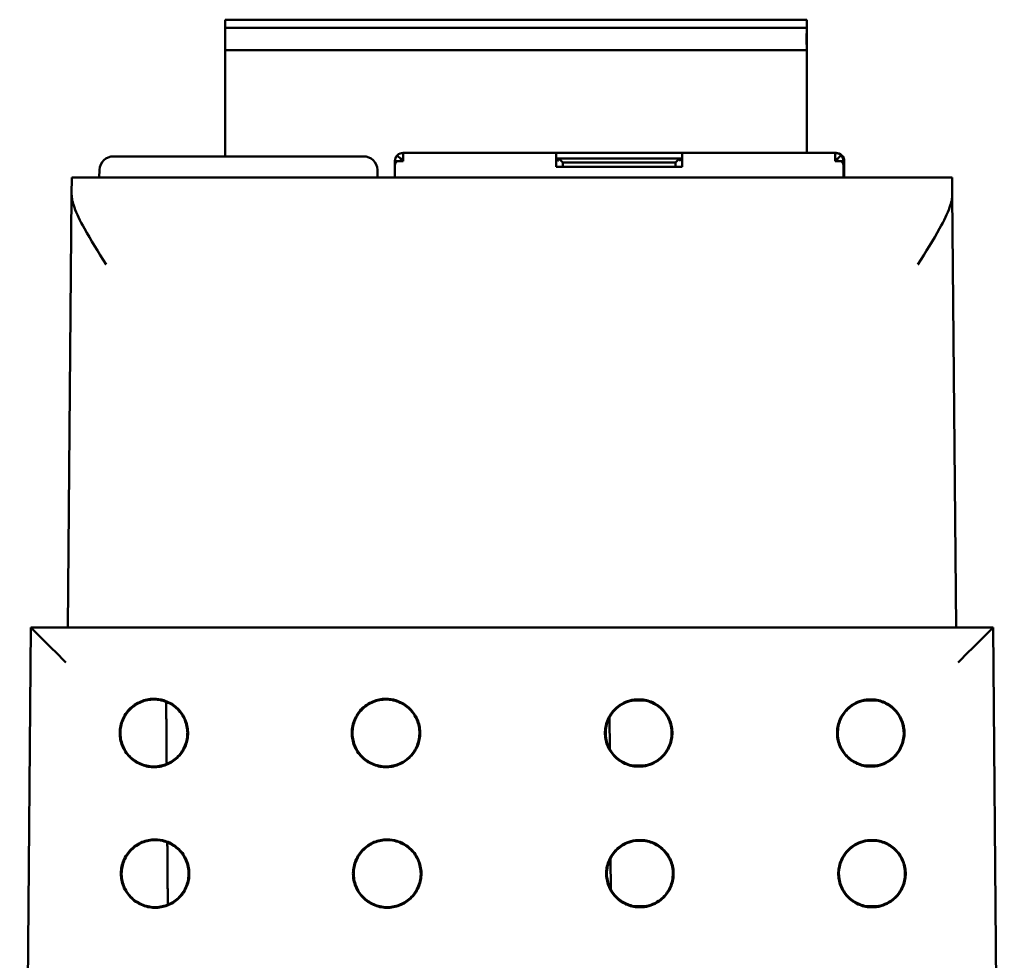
# Model space of a CAD drawing. Header units: inches. Extents: x 1.3 to 23.8, y 0.4 to 18.6.
# Tile 3 of 13: x 9.9 to 11.3, y 5 to 6.4. Entities that reach past the tile are written whole.
import ezdxf

# ---------------------------------------------------------------- set-up
doc = ezdxf.new("R2010")
doc.units = ezdxf.units.IN
doc.header["$LTSCALE"] = 0.8
doc.header["$MEASUREMENT"] = 0
doc.layers.add('Visible (ANSI)', color=7, linetype='Continuous', lineweight=50)

msp = doc.modelspace()

# ---------------------------------------------------------------- linework, layer by layer
at = {"layer": 'Visible (ANSI)'}
for p, q in [((10.1497, 6.3791), (10.9765, 6.3791)), ((10.1497, 6.3673), (10.1497, 6.3712)), ((10.9766, 6.3791), (10.9765, 6.3791)), ((10.9765, 6.3712), (10.9765, 6.3673)), ((10.9767, 6.3555), (10.9767, 6.3712)), ((10.1496, 6.3673), (10.9764, 6.3673)), ((10.1496, 6.3436), (10.1496, 6.3594)), ((10.9763, 6.3594), (10.9763, 6.3436)), ((10.9765, 6.3673), (10.9764, 6.3673)), ((10.9766, 6.3121), (10.9766, 6.3555)), ((10.9766, 6.3555), (10.9767, 6.3555)), ((10.1496, 6.1847), (10.1496, 6.3358)), ((10.1496, 6.3358), (10.9764, 6.3358)), ((10.9764, 6.3358), (10.9764, 6.3358)), ((10.9764, 6.3358), (10.9764, 6.1896)), ((10.9766, 6.3121), (10.9767, 6.1896)), ((10.9766, 6.3121), (10.9766, 6.3121)), ((10.4027, 6.1896), (10.4509, 6.1896)), ((10.4509, 6.1896), (10.62, 6.1896)), ((10.62, 6.1817), (10.62, 6.1896)), ((10.7995, 6.1896), (10.62, 6.1896)), ((10.7995, 6.1896), (10.9686, 6.1896)), ((10.9686, 6.1896), (11.0168, 6.1896)), ((11.0168, 6.1896), (11.0175, 6.1896)), ((11.0168, 6.1896), (11.0168, 6.1817)), ((11.0175, 6.1896), (11.0175, 6.1896)), ((11.0181, 6.1896), (11.0175, 6.1896)), ((11.0175, 6.1896), (11.0175, 6.1896)), ((11.0175, 6.1896), (11.0175, 6.1896)), ((9.9908, 6.1847), (10.346, 6.1847)), ((10.3943, 6.1778), (10.3909, 6.1778)), ((10.3909, 6.1729), (10.3909, 6.1778)), ((10.3943, 6.1861), (10.3999, 6.1806)), ((10.4027, 6.1778), (10.3943, 6.1778)), ((10.6239, 6.1817), (10.62, 6.1817)), ((10.62, 6.1699), (10.62, 6.1778)), ((10.62, 6.1699), (10.62, 6.1778)), ((10.6239, 6.1817), (10.624, 6.1817)), ((10.624, 6.1817), (10.7956, 6.1817)), ((10.624, 6.1817), (10.6299, 6.1758)), ((10.6299, 6.1758), (10.6298, 6.1758)), ((10.6299, 6.1758), (10.6299, 6.1699)), ((10.7897, 6.1758), (10.6299, 6.1758)), ((10.7897, 6.1758), (10.7956, 6.1817)), ((10.7995, 6.1817), (10.7956, 6.1817)), ((10.7995, 6.1699), (10.7995, 6.1778)), ((11.0252, 6.1778), (11.0168, 6.1778)), ((11.0196, 6.1806), (11.0252, 6.1861)), ((11.0252, 6.1778), (11.0287, 6.1778)), ((11.0287, 6.1778), (11.0287, 6.1547)), ((11.0292, 6.1547), (11.0293, 6.1778)), ((11.0293, 6.1778), (11.0293, 6.1547)), ((11.0293, 6.1778), (11.0293, 6.1778)), ((11.0299, 6.1547), (11.0299, 6.1778)), ((9.9708, 6.1654), (9.9705, 6.1547)), ((10.366, 6.1654), (10.3663, 6.1547)), ((10.3909, 6.1727), (10.3909, 6.1547)), ((10.62, 6.1699), (10.7995, 6.1699)), ((10.6298, 6.1703), (10.6298, 6.1699)), ((10.7897, 6.1703), (10.7897, 6.1699)), ((11.0287, 6.1547), (11.0287, 6.1727)), ((11.0293, 6.1547), (11.0293, 6.1727)), ((11.0293, 6.1727), (11.0293, 6.1727)), ((11.0293, 6.1727), (11.0293, 6.1727)), ((11.0293, 6.1727), (11.0293, 6.1547)), ((11.0293, 6.1547), (11.0293, 6.1727)), ((11.0299, 6.1727), (11.0299, 6.1547)), ((11.0299, 6.1727), (11.0299, 6.1727)), ((11.0299, 6.1727), (11.0299, 6.1547)), ((9.9313, 6.1303), (9.9315, 6.1547)), ((11.1833, 6.1547), (9.9315, 6.1547)), ((11.1833, 6.1547), (11.1835, 6.1303)), ((9.9313, 6.1303), (9.9259, 5.5147)), ((11.1889, 5.5147), (11.1835, 6.1303)), ((9.8732, 5.5147), (9.8574, 3.7037)), ((11.2416, 5.5147), (9.8732, 5.5147)), ((9.8732, 5.5147), (9.8732, 5.5147)), ((11.2416, 5.5147), (11.2416, 5.5147)), ((11.2574, 3.7037), (11.2416, 5.5147)), ((10.7311, 5.4121), (10.7439, 5.4121)), ((10.7439, 5.4111), (10.7312, 5.4111)), ((11.0611, 5.4121), (11.0739, 5.4121)), ((11.0739, 5.4111), (11.0612, 5.4111)), ((10.6959, 5.3863), (10.6963, 5.3423)), ((10.7439, 5.3172), (10.7311, 5.3172)), ((10.7312, 5.3182), (10.7439, 5.3182)), ((11.0739, 5.3172), (11.0611, 5.3172)), ((11.0612, 5.3182), (11.0739, 5.3182)), ((10.7328, 5.2122), (10.7457, 5.2122)), ((10.7456, 5.2112), (10.7329, 5.2112)), ((11.0628, 5.2122), (11.0757, 5.2122)), ((11.0756, 5.2112), (11.0629, 5.2112)), ((10.6976, 5.1863), (10.698, 5.1423)), ((10.7457, 5.1171), (10.7328, 5.1171)), ((10.7329, 5.1182), (10.7456, 5.1182)), ((11.0757, 5.1171), (11.0628, 5.1171)), ((11.0629, 5.1182), (11.0756, 5.1182))]:
    msp.add_line(p, q, dxfattribs=at)
for centre, radius, start, end in [((11.0168, 6.1778), 0.0118, 45, 90), ((9.9908, 6.1647), 0.02, 90, 178), ((10.346, 6.1647), 0.02, 2, 90), ((10.4033, 6.1778), 0.00394, 99.0489, 180), ((10.4033, 6.1778), 0.00394, 99.9076, 180), ((10.4027, 6.1778), 0.00394, 90.1549, 135), ((10.4039, 6.1778), 0.00394, 109.0647, 135), ((11.0168, 6.1778), 0.00394, 45, 90)]:
    msp.add_arc(centre, radius, start, end, dxfattribs=at)
for centre, major_axis, ratio, start_param, end_param in [((10.1497, 6.3712), (0, 0.00787), 0.000956, 0, 1.570796), ((10.9765, 6.3712), (0, 0.00787), 0.000956, 0, 1.570796), ((10.9766, 6.3712), (0, 0.00787), 0.000956, 4.712389, 6.283185), ((10.1496, 6.3594), (0, 0.00787), 0.000956, 0, 1.570796), ((10.9764, 6.3594), (0, 0.00787), 0.000956, 0, 1.570796), ((10.1496, 6.3436), (0, -0.00787), 0.000956, 4.712389, 6.283185), ((10.9764, 6.3436), (0, -0.00787), 0.000956, 4.712389, 6.283185), ((10.4027, 6.1778), (0, 0.0118), 1, 0, 0.785398), ((10.4027, 6.1778), (0, 0.0118), 0.000956, 0, 1.570796), ((10.62, 6.1778), (0, 0.0118), 0.000956, 0, 1.570796), ((10.7995, 6.1778), (0, 0.0118), 0.000956, 0, 1.570796), ((11.0168, 6.1778), (0, 0.0118), 0.000956, 0, 1.570796), ((11.0175, 6.1778), (0, 0.0118), 1, 4.712389, 6.283185), ((11.0175, 6.1778), (0, 0.0118), 1, 4.712389, 6.283185), ((11.0181, 6.1778), (0, 0.0118), 1, 5.497787, 6.283185), ((10.62, 6.1778), (0, 0.00394), 0.000956, 0, 1.570796), ((10.6223, 6.1778), (-0.00163, -0.00394), 0.000816, 3.141931, 4.712727), ((10.6298, 6.1703), (0, 0.00557), 0.000676, 0, 1.570796), ((10.7897, 6.1703), (0, -0.00557), 0.000676, 3.142269, 4.712389), ((10.7972, 6.1778), (0.00163, -0.00394), 0.000816, 3.141255, 4.712051), ((11.0168, 6.1778), (0, 0.00394), 0.000956, 0, 1.570796), ((11.0175, 6.1778), (0, 0.0118), 0.000956, 1.235825, 1.570796), ((11.0175, 6.1778), (0, 0.00394), 0.000956, 0.168743, 1.570796), ((11.0175, 6.1778), (0, -0.0118), 0.000956, 1.570796, 1.906166), ((11.0175, 6.1778), (0, 0.00394), 0.000956, 4.712389, 6.126581), ((11.0181, 6.1778), (0, 0.00394), 0.000956, 4.712389, 5.952993), ((11.0181, 6.1778), (0, -0.0118), 0.000956, 1.570796, 1.891306), ((9.9228, 5.4647), (0.0496, -0.05), 0.004363, 1.575198, 3.137267), ((11.192, 5.4647), (-0.0496, -0.05), 0.004363, 3.145918, 4.707988)]:
    msp.add_ellipse(centre, major_axis=major_axis, ratio=ratio, start_param=start_param, end_param=end_param, dxfattribs=at)
for points, degree in [([(10.4547, 6.1896), (10.4543, 6.1896), (10.454, 6.1896), (10.454, 6.1896)], 3), ([(10.4544, 6.1896), (10.4545, 6.1896), (10.4546, 6.1896), (10.4548, 6.1896)], 3), ([(10.4555, 6.1896), (10.4551, 6.1896), (10.4548, 6.1896), (10.4548, 6.1896)], 3), ([(10.4552, 6.1896), (10.4553, 6.1896), (10.4554, 6.1896), (10.4556, 6.1896)], 3), ([(10.9659, 6.1896), (10.9659, 6.1896), (10.9656, 6.1896), (10.9652, 6.1896)], 3), ([(10.9666, 6.1896), (10.9666, 6.1896), (10.9664, 6.1896), (10.966, 6.1896)], 3), ([(10.3943, 6.1861), (10.3921, 6.1839), (10.3909, 6.1809), (10.3909, 6.1778)], 3), ([(10.3909, 6.1727), (10.3909, 6.1744), (10.3921, 6.1761), (10.3943, 6.1778)], 3), ([(11.0287, 6.1778), (11.0287, 6.1809), (11.0274, 6.1839), (11.0252, 6.1861)], 3), ([(11.0252, 6.1778), (11.0274, 6.1761), (11.0287, 6.1744), (11.0287, 6.1727)], 3), ([(11.0265, 6.1861), (11.0287, 6.1839), (11.0299, 6.1809), (11.0299, 6.1778)], 3), ([(11.0299, 6.1727), (11.0299, 6.1727), (11.0299, 6.1728), (11.0299, 6.1729)], 3), ([(10.0657, 5.4089), (10.0661, 5.3647), (10.0664, 5.3207)], 2), ([(10.0673, 5.209), (10.0676, 5.1647), (10.068, 5.1206)], 2)]:
    msp.add_open_spline(points, degree=degree, dxfattribs=at)
for points, knots in [([(10.3999, 6.1806), (10.3995, 6.1802), (10.3992, 6.1798), (10.3988, 6.1788), (10.3987, 6.1783), (10.3987, 6.1778)], [-0.01526468, -0.01526468, -0.01526468, -0.01526468, -0.00763234, -0.00763234, 0, 0, 0, 0]), ([(10.4, 6.1778), (10.4, 6.1783), (10.4001, 6.1788), (10.4005, 6.1798), (10.4008, 6.1802), (10.4012, 6.1806)], [-0.01526468, -0.01526468, -0.01526468, -0.01526468, -0.00763234, -0.00763234, 0, 0, 0, 0]), ([(11.0208, 6.1778), (11.0208, 6.1783), (11.0207, 6.1788), (11.0203, 6.1798), (11.02, 6.1802), (11.0196, 6.1806)], [-0.01526468, -0.01526468, -0.01526468, -0.01526468, -0.00763234, -0.00763234, 0, 0, 0, 0]), ([(9.9804, 6.0308), (9.9804, 6.0308), (9.9803, 6.0309), (9.9691, 6.0489), (9.9583, 6.0662), (9.9432, 6.0933), (9.9383, 6.1034), (9.9326, 6.1193), (9.9312, 6.1253), (9.9313, 6.1303)], [-0.0007569, -0.0007569, -0.0007569, -0.0007569, 0, 0, 0.1605033, 0.1605033, 0.2756155, 0.2756155, 0.369841, 0.369841, 0.369841, 0.369841]), ([(11.1835, 6.1303), (11.1836, 6.1253), (11.1823, 6.1193), (11.1765, 6.1034), (11.1716, 6.0933), (11.1566, 6.0662), (11.1457, 6.0489), (11.1345, 6.0309), (11.1345, 6.0308), (11.1344, 6.0308)], [0, 0, 0, 0, 0.0646422, 0.0646422, 0.1436135, 0.1436135, 0.2537248, 0.2537248, 0.254244, 0.254244, 0.254244, 0.254244]), ([(10.0482, 5.4133), (10.0529, 5.4133), (10.0576, 5.4126), (10.0682, 5.4094), (10.0738, 5.4065), (10.0837, 5.3985), (10.0878, 5.3936), (10.0939, 5.3825), (10.0958, 5.3764), (10.0972, 5.3638), (10.0967, 5.3575), (10.0933, 5.3453), (10.0903, 5.3396), (10.0825, 5.3296), (10.0777, 5.3255), (10.0667, 5.3192), (10.0606, 5.3172), (10.048, 5.3156), (10.0416, 5.3161), (10.0294, 5.3194), (10.0237, 5.3222), (10.0136, 5.3299), (10.0094, 5.3347), (10.003, 5.3456), (10.0009, 5.3517), (9.9992, 5.3642), (9.9995, 5.3706), (10.0027, 5.3828), (10.0054, 5.3886), (10.0113, 5.3966), (10.0138, 5.3992), (10.0192, 5.4039), (10.0222, 5.4059), (10.0254, 5.4076), (10.031, 5.4106), (10.0371, 5.4124), (10.045, 5.4132), (10.0466, 5.4133), (10.0482, 5.4133)], [0.060561, 0.060561, 0.060561, 0.060561, 0.0964888, 0.0964888, 0.144728, 0.144728, 0.1929677, 0.1929677, 0.2412113, 0.2412113, 0.2894602, 0.2894602, 0.3377125, 0.3377125, 0.3859646, 0.3859646, 0.4342127, 0.4342127, 0.4824551, 0.4824551, 0.5306933, 0.5306933, 0.5789308, 0.5789308, 0.6271715, 0.6271715, 0.6754172, 0.6754172, 0.7236667, 0.7236667, 0.7509825, 0.7509825, 0.7783016, 0.7783016, 0.7783016, 0.8265483, 0.8265483, 0.8388626, 0.8388626, 0.8388626, 0.8388626]), ([(10.0482, 5.4122), (10.042, 5.4122), (10.0359, 5.411), (10.0244, 5.4063), (10.0192, 5.4029), (10.0104, 5.3942), (10.0069, 5.389), (10.002, 5.3776), (10.0007, 5.3715), (10.0005, 5.3591), (10.0017, 5.3529), (10.0062, 5.3414), (10.0096, 5.3361), (10.0182, 5.3272), (10.0233, 5.3236), (10.0347, 5.3186), (10.0408, 5.3172), (10.0532, 5.3169), (10.0593, 5.318), (10.0709, 5.3224), (10.0762, 5.3257), (10.0853, 5.3342), (10.0889, 5.3392), (10.0941, 5.3505), (10.0955, 5.3566), (10.096, 5.369), (10.095, 5.3752), (10.0908, 5.3868), (10.0875, 5.3921), (10.0792, 5.4013), (10.0742, 5.405), (10.0654, 5.4092), (10.0621, 5.4103), (10.0552, 5.4119), (10.0517, 5.4122), (10.0482, 5.4122)], [0, 0, 0, 0, 0.0472184, 0.0472184, 0.0944347, 0.0944347, 0.1416526, 0.1416526, 0.1888748, 0.1888748, 0.2361018, 0.2361018, 0.2833312, 0.2833312, 0.3305593, 0.3305593, 0.3777828, 0.3777828, 0.4250011, 0.4250011, 0.4722162, 0.4722162, 0.5194317, 0.5194317, 0.566651, 0.566651, 0.6138749, 0.6138749, 0.6611017, 0.6611017, 0.7083282, 0.7083282, 0.7350632, 0.7350632, 0.7618, 0.7618, 0.7618, 0.7618]), ([(10.3782, 5.4133), (10.3829, 5.4133), (10.3876, 5.4126), (10.3982, 5.4094), (10.4038, 5.4065), (10.4137, 5.3985), (10.4178, 5.3936), (10.4239, 5.3825), (10.4258, 5.3764), (10.4272, 5.3638), (10.4267, 5.3575), (10.4233, 5.3453), (10.4203, 5.3396), (10.4125, 5.3296), (10.4077, 5.3255), (10.3967, 5.3192), (10.3906, 5.3172), (10.378, 5.3156), (10.3716, 5.3161), (10.3594, 5.3194), (10.3537, 5.3222), (10.3436, 5.3299), (10.3394, 5.3347), (10.333, 5.3456), (10.3309, 5.3517), (10.3292, 5.3642), (10.3295, 5.3706), (10.3327, 5.3828), (10.3354, 5.3886), (10.3413, 5.3966), (10.3438, 5.3992), (10.3492, 5.4039), (10.3522, 5.4059), (10.3554, 5.4076), (10.361, 5.4106), (10.3671, 5.4124), (10.375, 5.4132), (10.3766, 5.4133), (10.3782, 5.4133)], [0.060561, 0.060561, 0.060561, 0.060561, 0.0964888, 0.0964888, 0.144728, 0.144728, 0.1929677, 0.1929677, 0.2412113, 0.2412113, 0.2894602, 0.2894602, 0.3377125, 0.3377125, 0.3859646, 0.3859646, 0.4342127, 0.4342127, 0.4824551, 0.4824551, 0.5306933, 0.5306933, 0.5789308, 0.5789308, 0.6271715, 0.6271715, 0.6754172, 0.6754172, 0.7236667, 0.7236667, 0.7509825, 0.7509825, 0.7783016, 0.7783016, 0.7783016, 0.8265483, 0.8265483, 0.8388626, 0.8388626, 0.8388626, 0.8388626]), ([(10.3782, 5.4122), (10.372, 5.4122), (10.3659, 5.411), (10.3544, 5.4063), (10.3492, 5.4029), (10.3404, 5.3942), (10.3369, 5.389), (10.332, 5.3776), (10.3307, 5.3715), (10.3305, 5.3591), (10.3317, 5.3529), (10.3362, 5.3414), (10.3396, 5.3361), (10.3482, 5.3272), (10.3533, 5.3236), (10.3647, 5.3186), (10.3708, 5.3172), (10.3832, 5.3169), (10.3893, 5.318), (10.4009, 5.3224), (10.4062, 5.3257), (10.4153, 5.3342), (10.4189, 5.3392), (10.4241, 5.3505), (10.4255, 5.3566), (10.426, 5.369), (10.425, 5.3752), (10.4208, 5.3868), (10.4175, 5.3921), (10.4092, 5.4013), (10.4042, 5.405), (10.3954, 5.4092), (10.3921, 5.4103), (10.3852, 5.4119), (10.3817, 5.4122), (10.3782, 5.4122)], [0, 0, 0, 0, 0.0472184, 0.0472184, 0.0944347, 0.0944347, 0.1416526, 0.1416526, 0.1888748, 0.1888748, 0.2361018, 0.2361018, 0.2833312, 0.2833312, 0.3305593, 0.3305593, 0.3777828, 0.3777828, 0.4250011, 0.4250011, 0.4722162, 0.4722162, 0.5194317, 0.5194317, 0.566651, 0.566651, 0.6138749, 0.6138749, 0.6611017, 0.6611017, 0.7083282, 0.7083282, 0.7350632, 0.7350632, 0.7618, 0.7618, 0.7618, 0.7618]), ([(10.7311, 5.3172), (10.7249, 5.318), (10.719, 5.32), (10.7081, 5.3263), (10.7034, 5.3304), (10.6958, 5.3403), (10.693, 5.3459), (10.6896, 5.3579), (10.6892, 5.3642), (10.6907, 5.3766), (10.6926, 5.3826), (10.6987, 5.3935), (10.7028, 5.3983), (10.7111, 5.4049), (10.7148, 5.4071), (10.7227, 5.4104), (10.7268, 5.4116), (10.7311, 5.4121)], [0.0000418, 0.0000418, 0.0000418, 0.0000418, 0.0475528, 0.0475528, 0.0951059, 0.0951059, 0.1426606, 0.1426606, 0.1902173, 0.1902173, 0.237775, 0.237775, 0.2853322, 0.2853322, 0.3180771, 0.3180771, 0.3507779, 0.3507779, 0.3507779, 0.3507779]), ([(10.7312, 5.3182), (10.7251, 5.319), (10.7193, 5.321), (10.7088, 5.3271), (10.7041, 5.3311), (10.6967, 5.3408), (10.6939, 5.3463), (10.6907, 5.3581), (10.6902, 5.3642), (10.6917, 5.3764), (10.6936, 5.3822), (10.6996, 5.3929), (10.7036, 5.3976), (10.7116, 5.404), (10.7153, 5.4062), (10.723, 5.4094), (10.727, 5.4105), (10.7312, 5.4111)], [0.0002162, 0.0002162, 0.0002162, 0.0002162, 0.0465304, 0.0465304, 0.0930614, 0.0930614, 0.1395941, 0.1395941, 0.1861282, 0.1861282, 0.2326625, 0.2326625, 0.279196, 0.279196, 0.3112365, 0.3112365, 0.343058, 0.343058, 0.343058, 0.343058]), ([(10.7311, 5.4121), (10.7311, 5.4118), (10.7311, 5.4115), (10.7312, 5.4112), (10.7312, 5.4111), (10.7312, 5.4111)], [0.0378751, 0.0378751, 0.0378751, 0.0378751, 0.1791563, 0.1791563, 0.1878725, 0.1878725, 0.1878725, 0.1878725]), ([(10.7439, 5.4121), (10.7439, 5.4118), (10.7439, 5.4115), (10.7439, 5.4112), (10.7439, 5.4111), (10.7439, 5.4111)], [-0.3204375, -0.3204375, -0.3204375, -0.3204375, -0.1791558, -0.1791558, -0.1704401, -0.1704401, -0.1704401, -0.1704401]), ([(10.7439, 5.4121), (10.7501, 5.4113), (10.7561, 5.4093), (10.7669, 5.403), (10.7716, 5.3989), (10.7792, 5.389), (10.7821, 5.3834), (10.7854, 5.3714), (10.7858, 5.3651), (10.7843, 5.3527), (10.7824, 5.3467), (10.7763, 5.3358), (10.7722, 5.331), (10.7639, 5.3244), (10.7602, 5.3222), (10.7523, 5.3189), (10.7482, 5.3177), (10.7439, 5.3172)], [0.0000443, 0.0000443, 0.0000443, 0.0000443, 0.0475535, 0.0475535, 0.0951083, 0.0951083, 0.1426655, 0.1426655, 0.190225, 0.190225, 0.2377854, 0.2377854, 0.2853449, 0.2853449, 0.3180829, 0.3180829, 0.3507804, 0.3507804, 0.3507804, 0.3507804]), ([(10.7439, 5.4111), (10.7499, 5.4103), (10.7557, 5.4083), (10.7662, 5.4022), (10.7709, 5.3982), (10.7783, 5.3885), (10.7811, 5.383), (10.7843, 5.3712), (10.7848, 5.3651), (10.7833, 5.3529), (10.7814, 5.3471), (10.7754, 5.3364), (10.7715, 5.3317), (10.7634, 5.3253), (10.7597, 5.3231), (10.752, 5.3199), (10.748, 5.3188), (10.7439, 5.3182)], [0.0002185, 0.0002185, 0.0002185, 0.0002185, 0.0465311, 0.0465311, 0.0930638, 0.0930638, 0.1395989, 0.1395989, 0.1861357, 0.1861357, 0.2326727, 0.2326727, 0.2792084, 0.2792084, 0.3112422, 0.3112422, 0.3430604, 0.3430604, 0.3430604, 0.3430604]), ([(11.0611, 5.3172), (11.0549, 5.318), (11.049, 5.32), (11.0381, 5.3263), (11.0334, 5.3304), (11.0258, 5.3403), (11.023, 5.3459), (11.0196, 5.3579), (11.0192, 5.3642), (11.0207, 5.3766), (11.0226, 5.3826), (11.0287, 5.3935), (11.0328, 5.3983), (11.0411, 5.4049), (11.0448, 5.4071), (11.0527, 5.4104), (11.0568, 5.4116), (11.0611, 5.4121)], [0.0000418, 0.0000418, 0.0000418, 0.0000418, 0.0475528, 0.0475528, 0.0951059, 0.0951059, 0.1426606, 0.1426606, 0.1902173, 0.1902173, 0.237775, 0.237775, 0.2853322, 0.2853322, 0.3180771, 0.3180771, 0.3507779, 0.3507779, 0.3507779, 0.3507779]), ([(11.0612, 5.3182), (11.0551, 5.319), (11.0493, 5.321), (11.0388, 5.3271), (11.0341, 5.3311), (11.0267, 5.3408), (11.0239, 5.3463), (11.0207, 5.3581), (11.0202, 5.3642), (11.0217, 5.3764), (11.0236, 5.3822), (11.0296, 5.3929), (11.0336, 5.3976), (11.0416, 5.404), (11.0453, 5.4062), (11.053, 5.4094), (11.057, 5.4105), (11.0612, 5.4111)], [0.0002162, 0.0002162, 0.0002162, 0.0002162, 0.0465304, 0.0465304, 0.0930614, 0.0930614, 0.1395941, 0.1395941, 0.1861282, 0.1861282, 0.2326625, 0.2326625, 0.279196, 0.279196, 0.3112365, 0.3112365, 0.343058, 0.343058, 0.343058, 0.343058]), ([(11.0611, 5.4121), (11.0611, 5.4118), (11.0611, 5.4115), (11.0612, 5.4112), (11.0612, 5.4111), (11.0612, 5.4111)], [0.0378751, 0.0378751, 0.0378751, 0.0378751, 0.1791563, 0.1791563, 0.1878725, 0.1878725, 0.1878725, 0.1878725]), ([(11.0739, 5.4121), (11.0739, 5.4118), (11.0739, 5.4115), (11.0739, 5.4112), (11.0739, 5.4111), (11.0739, 5.4111)], [-0.3204375, -0.3204375, -0.3204375, -0.3204375, -0.1791558, -0.1791558, -0.1704401, -0.1704401, -0.1704401, -0.1704401]), ([(11.0739, 5.4121), (11.0801, 5.4113), (11.0861, 5.4093), (11.0969, 5.403), (11.1016, 5.3989), (11.1092, 5.389), (11.1121, 5.3834), (11.1154, 5.3714), (11.1158, 5.3651), (11.1143, 5.3527), (11.1124, 5.3467), (11.1063, 5.3358), (11.1022, 5.331), (11.0939, 5.3244), (11.0902, 5.3222), (11.0823, 5.3189), (11.0782, 5.3177), (11.0739, 5.3172)], [0.0000443, 0.0000443, 0.0000443, 0.0000443, 0.0475535, 0.0475535, 0.0951083, 0.0951083, 0.1426655, 0.1426655, 0.190225, 0.190225, 0.2377854, 0.2377854, 0.2853449, 0.2853449, 0.3180829, 0.3180829, 0.3507804, 0.3507804, 0.3507804, 0.3507804]), ([(11.0739, 5.4111), (11.0799, 5.4103), (11.0857, 5.4083), (11.0962, 5.4022), (11.1009, 5.3982), (11.1083, 5.3885), (11.1111, 5.383), (11.1143, 5.3712), (11.1148, 5.3651), (11.1133, 5.3529), (11.1114, 5.3471), (11.1054, 5.3364), (11.1015, 5.3317), (11.0934, 5.3253), (11.0897, 5.3231), (11.082, 5.3199), (11.078, 5.3188), (11.0739, 5.3182)], [0.0002185, 0.0002185, 0.0002185, 0.0002185, 0.0465311, 0.0465311, 0.0930638, 0.0930638, 0.1395989, 0.1395989, 0.1861357, 0.1861357, 0.2326727, 0.2326727, 0.2792084, 0.2792084, 0.3112422, 0.3112422, 0.3430604, 0.3430604, 0.3430604, 0.3430604]), ([(10.7311, 5.3172), (10.7311, 5.3175), (10.7311, 5.3178), (10.7312, 5.3182), (10.7312, 5.3182), (10.7312, 5.3182)], [-0.3225433, -0.3225433, -0.3225433, -0.3225433, -0.1791558, -0.1791558, -0.1725002, -0.1725002, -0.1725002, -0.1725002]), ([(10.7439, 5.3172), (10.7439, 5.3175), (10.7439, 5.3178), (10.7439, 5.3182), (10.7439, 5.3182), (10.7439, 5.3182)], [0.0357693, 0.0357693, 0.0357693, 0.0357693, 0.1791562, 0.1791562, 0.1858123, 0.1858123, 0.1858123, 0.1858123]), ([(11.0611, 5.3172), (11.0611, 5.3175), (11.0611, 5.3178), (11.0612, 5.3182), (11.0612, 5.3182), (11.0612, 5.3182)], [-0.3225433, -0.3225433, -0.3225433, -0.3225433, -0.1791558, -0.1791558, -0.1725002, -0.1725002, -0.1725002, -0.1725002]), ([(11.0739, 5.3172), (11.0739, 5.3175), (11.0739, 5.3178), (11.0739, 5.3182), (11.0739, 5.3182), (11.0739, 5.3182)], [0.0357693, 0.0357693, 0.0357693, 0.0357693, 0.1791562, 0.1791562, 0.1858123, 0.1858123, 0.1858123, 0.1858123]), ([(10.05, 5.2133), (10.0547, 5.2133), (10.0593, 5.2126), (10.0699, 5.2095), (10.0756, 5.2065), (10.0854, 5.1985), (10.0896, 5.1936), (10.0956, 5.1825), (10.0976, 5.1764), (10.099, 5.1638), (10.0985, 5.1575), (10.095, 5.1453), (10.0921, 5.1396), (10.0843, 5.1296), (10.0794, 5.1255), (10.0684, 5.1192), (10.0623, 5.1172), (10.0498, 5.1156), (10.0434, 5.1161), (10.0312, 5.1194), (10.0254, 5.1222), (10.0154, 5.1299), (10.0111, 5.1347), (10.0047, 5.1456), (10.0026, 5.1517), (10.0009, 5.1642), (10.0013, 5.1706), (10.0044, 5.1829), (10.0071, 5.1886), (10.0131, 5.1966), (10.0155, 5.1992), (10.021, 5.2039), (10.0239, 5.2059), (10.0271, 5.2076), (10.0327, 5.2106), (10.0388, 5.2125), (10.0467, 5.2132), (10.0483, 5.2133), (10.05, 5.2133)], [0.0605897, 0.0605897, 0.0605897, 0.0605897, 0.0965495, 0.0965495, 0.1448186, 0.1448186, 0.1930883, 0.1930883, 0.241362, 0.241362, 0.2896411, 0.2896411, 0.3379239, 0.3379239, 0.3862065, 0.3862065, 0.434485, 0.434485, 0.4827576, 0.4827576, 0.5310259, 0.5310259, 0.5792933, 0.5792933, 0.6275641, 0.6275641, 0.6758399, 0.6758399, 0.7241199, 0.7241199, 0.7514528, 0.7514528, 0.7787892, 0.7787892, 0.7787892, 0.8270663, 0.8270663, 0.8393789, 0.8393789, 0.8393789, 0.8393789]), ([(10.05, 5.2123), (10.0438, 5.2123), (10.0376, 5.2111), (10.0261, 5.2064), (10.0209, 5.2029), (10.0121, 5.1942), (10.0086, 5.189), (10.0037, 5.1776), (10.0024, 5.1715), (10.0023, 5.1591), (10.0034, 5.1529), (10.0079, 5.1414), (10.0113, 5.1361), (10.0199, 5.1272), (10.0251, 5.1236), (10.0364, 5.1186), (10.0425, 5.1172), (10.0549, 5.1169), (10.0611, 5.118), (10.0727, 5.1224), (10.078, 5.1257), (10.087, 5.1341), (10.0907, 5.1392), (10.0958, 5.1505), (10.0973, 5.1566), (10.0978, 5.169), (10.0968, 5.1752), (10.0926, 5.1868), (10.0893, 5.1922), (10.081, 5.2013), (10.0759, 5.2051), (10.0671, 5.2092), (10.0638, 5.2104), (10.057, 5.2119), (10.0535, 5.2123), (10.05, 5.2123)], [0, 0, 0, 0, 0.0472485, 0.0472485, 0.0944949, 0.0944949, 0.1417427, 0.1417427, 0.188995, 0.188995, 0.2362523, 0.2362523, 0.2835122, 0.2835122, 0.3307708, 0.3307708, 0.3780247, 0.3780247, 0.4252732, 0.4252732, 0.4725183, 0.4725183, 0.5197638, 0.5197638, 0.567013, 0.567013, 0.6142672, 0.6142672, 0.6615246, 0.6615246, 0.7087815, 0.7087815, 0.7355337, 0.7355337, 0.7622876, 0.7622876, 0.7622876, 0.7622876]), ([(10.38, 5.2133), (10.3847, 5.2133), (10.3893, 5.2126), (10.3999, 5.2095), (10.4056, 5.2065), (10.4154, 5.1985), (10.4196, 5.1936), (10.4256, 5.1825), (10.4276, 5.1764), (10.429, 5.1638), (10.4285, 5.1575), (10.425, 5.1453), (10.4221, 5.1396), (10.4143, 5.1296), (10.4094, 5.1255), (10.3984, 5.1192), (10.3923, 5.1172), (10.3798, 5.1156), (10.3734, 5.1161), (10.3612, 5.1194), (10.3554, 5.1222), (10.3454, 5.1299), (10.3411, 5.1347), (10.3347, 5.1456), (10.3326, 5.1517), (10.3309, 5.1642), (10.3313, 5.1706), (10.3344, 5.1829), (10.3371, 5.1886), (10.3431, 5.1966), (10.3455, 5.1992), (10.351, 5.2039), (10.3539, 5.2059), (10.3571, 5.2076), (10.3627, 5.2106), (10.3688, 5.2125), (10.3767, 5.2132), (10.3783, 5.2133), (10.38, 5.2133)], [0.0605897, 0.0605897, 0.0605897, 0.0605897, 0.0965495, 0.0965495, 0.1448186, 0.1448186, 0.1930883, 0.1930883, 0.241362, 0.241362, 0.2896411, 0.2896411, 0.3379239, 0.3379239, 0.3862065, 0.3862065, 0.434485, 0.434485, 0.4827576, 0.4827576, 0.5310259, 0.5310259, 0.5792933, 0.5792933, 0.6275641, 0.6275641, 0.6758399, 0.6758399, 0.7241199, 0.7241199, 0.7514528, 0.7514528, 0.7787892, 0.7787892, 0.7787892, 0.8270663, 0.8270663, 0.8393789, 0.8393789, 0.8393789, 0.8393789]), ([(10.38, 5.2123), (10.3738, 5.2123), (10.3676, 5.2111), (10.3561, 5.2064), (10.3509, 5.2029), (10.3421, 5.1942), (10.3386, 5.189), (10.3337, 5.1776), (10.3324, 5.1715), (10.3323, 5.1591), (10.3334, 5.1529), (10.3379, 5.1414), (10.3413, 5.1361), (10.3499, 5.1272), (10.3551, 5.1236), (10.3664, 5.1186), (10.3725, 5.1172), (10.3849, 5.1169), (10.3911, 5.118), (10.4027, 5.1224), (10.408, 5.1257), (10.417, 5.1341), (10.4207, 5.1392), (10.4258, 5.1505), (10.4273, 5.1566), (10.4278, 5.169), (10.4268, 5.1752), (10.4226, 5.1868), (10.4193, 5.1922), (10.411, 5.2013), (10.4059, 5.2051), (10.3971, 5.2092), (10.3938, 5.2104), (10.387, 5.2119), (10.3835, 5.2123), (10.38, 5.2123)], [0, 0, 0, 0, 0.0472485, 0.0472485, 0.0944949, 0.0944949, 0.1417427, 0.1417427, 0.188995, 0.188995, 0.2362523, 0.2362523, 0.2835122, 0.2835122, 0.3307708, 0.3307708, 0.3780247, 0.3780247, 0.4252732, 0.4252732, 0.4725183, 0.4725183, 0.5197638, 0.5197638, 0.567013, 0.567013, 0.6142672, 0.6142672, 0.6615246, 0.6615246, 0.7087815, 0.7087815, 0.7355337, 0.7355337, 0.7622876, 0.7622876, 0.7622876, 0.7622876]), ([(10.7328, 5.1171), (10.7266, 5.118), (10.7207, 5.12), (10.7099, 5.1262), (10.7051, 5.1304), (10.6975, 5.1403), (10.6947, 5.1459), (10.6914, 5.158), (10.6909, 5.1642), (10.6924, 5.1766), (10.6944, 5.1826), (10.7005, 5.1935), (10.7045, 5.1983), (10.7128, 5.2049), (10.7165, 5.2071), (10.7244, 5.2105), (10.7286, 5.2116), (10.7328, 5.2122)], [0.0000367, 0.0000367, 0.0000367, 0.0000367, 0.047583, 0.047583, 0.0951662, 0.0951662, 0.1427512, 0.1427512, 0.1903381, 0.1903381, 0.237926, 0.237926, 0.2855135, 0.2855135, 0.3182792, 0.3182792, 0.351006, 0.351006, 0.351006, 0.351006]), ([(10.7329, 5.1182), (10.7269, 5.119), (10.7211, 5.121), (10.7105, 5.1271), (10.7059, 5.1311), (10.6984, 5.1408), (10.6956, 5.1463), (10.6924, 5.1581), (10.6919, 5.1643), (10.6934, 5.1764), (10.6953, 5.1823), (10.7013, 5.1929), (10.7053, 5.1976), (10.7134, 5.204), (10.717, 5.2062), (10.7247, 5.2095), (10.7288, 5.2106), (10.7329, 5.2112)], [0.000211, 0.000211, 0.000211, 0.000211, 0.0465606, 0.0465606, 0.0931219, 0.0931219, 0.1396848, 0.1396848, 0.1862491, 0.1862491, 0.2328137, 0.2328137, 0.2793774, 0.2793774, 0.3114386, 0.3114386, 0.3432861, 0.3432861, 0.3432861, 0.3432861]), ([(10.7328, 5.2122), (10.7329, 5.2119), (10.7329, 5.2115), (10.7329, 5.2112), (10.7329, 5.2112), (10.7329, 5.2112)], [0.0334425, 0.0334425, 0.0334425, 0.0334425, 0.1791563, 0.1791563, 0.1834396, 0.1834396, 0.1834396, 0.1834396]), ([(10.7457, 5.2122), (10.7457, 5.2119), (10.7456, 5.2115), (10.7456, 5.2112), (10.7456, 5.2112), (10.7456, 5.2112)], [-0.3248702, -0.3248702, -0.3248702, -0.3248702, -0.1791558, -0.1791558, -0.1748729, -0.1748729, -0.1748729, -0.1748729]), ([(10.7456, 5.2112), (10.7516, 5.2103), (10.7574, 5.2083), (10.768, 5.2023), (10.7726, 5.1982), (10.7801, 5.1885), (10.7829, 5.183), (10.7861, 5.1712), (10.7866, 5.1651), (10.7851, 5.1529), (10.7832, 5.1471), (10.7772, 5.1364), (10.7732, 5.1317), (10.7651, 5.1253), (10.7615, 5.1231), (10.7538, 5.1199), (10.7497, 5.1187), (10.7456, 5.1182)], [0.0002134, 0.0002134, 0.0002134, 0.0002134, 0.0465613, 0.0465613, 0.0931243, 0.0931243, 0.1396896, 0.1396896, 0.1862566, 0.1862566, 0.2328239, 0.2328239, 0.2793898, 0.2793898, 0.3114444, 0.3114444, 0.3432885, 0.3432885, 0.3432885, 0.3432885]), ([(10.7457, 5.2122), (10.7519, 5.2114), (10.7578, 5.2093), (10.7686, 5.2031), (10.7734, 5.1989), (10.781, 5.1891), (10.7838, 5.1834), (10.7871, 5.1714), (10.7876, 5.1651), (10.7861, 5.1527), (10.7842, 5.1467), (10.7781, 5.1358), (10.774, 5.131), (10.7657, 5.1244), (10.762, 5.1222), (10.7541, 5.1189), (10.7499, 5.1177), (10.7457, 5.1171)], [0.0000391, 0.0000391, 0.0000391, 0.0000391, 0.0475837, 0.0475837, 0.0951687, 0.0951687, 0.1427561, 0.1427561, 0.1903458, 0.1903458, 0.2379365, 0.2379365, 0.2855262, 0.2855262, 0.318285, 0.318285, 0.3510086, 0.3510086, 0.3510086, 0.3510086]), ([(11.0628, 5.1171), (11.0566, 5.118), (11.0507, 5.12), (11.0399, 5.1262), (11.0351, 5.1304), (11.0275, 5.1403), (11.0247, 5.1459), (11.0214, 5.158), (11.0209, 5.1642), (11.0224, 5.1766), (11.0244, 5.1826), (11.0305, 5.1935), (11.0345, 5.1983), (11.0428, 5.2049), (11.0465, 5.2071), (11.0544, 5.2105), (11.0586, 5.2116), (11.0628, 5.2122)], [0.0000367, 0.0000367, 0.0000367, 0.0000367, 0.047583, 0.047583, 0.0951662, 0.0951662, 0.1427512, 0.1427512, 0.1903381, 0.1903381, 0.237926, 0.237926, 0.2855135, 0.2855135, 0.3182792, 0.3182792, 0.351006, 0.351006, 0.351006, 0.351006]), ([(11.0629, 5.1182), (11.0569, 5.119), (11.0511, 5.121), (11.0405, 5.1271), (11.0359, 5.1311), (11.0284, 5.1408), (11.0256, 5.1463), (11.0224, 5.1581), (11.0219, 5.1643), (11.0234, 5.1764), (11.0253, 5.1823), (11.0313, 5.1929), (11.0353, 5.1976), (11.0434, 5.204), (11.047, 5.2062), (11.0547, 5.2095), (11.0588, 5.2106), (11.0629, 5.2112)], [0.000211, 0.000211, 0.000211, 0.000211, 0.0465606, 0.0465606, 0.0931219, 0.0931219, 0.1396848, 0.1396848, 0.1862491, 0.1862491, 0.2328137, 0.2328137, 0.2793774, 0.2793774, 0.3114386, 0.3114386, 0.3432861, 0.3432861, 0.3432861, 0.3432861]), ([(11.0628, 5.2122), (11.0629, 5.2119), (11.0629, 5.2115), (11.0629, 5.2112), (11.0629, 5.2112), (11.0629, 5.2112)], [0.0334425, 0.0334425, 0.0334425, 0.0334425, 0.1791563, 0.1791563, 0.1834396, 0.1834396, 0.1834396, 0.1834396]), ([(11.0757, 5.2122), (11.0757, 5.2119), (11.0756, 5.2115), (11.0756, 5.2112), (11.0756, 5.2112), (11.0756, 5.2112)], [-0.3248702, -0.3248702, -0.3248702, -0.3248702, -0.1791558, -0.1791558, -0.1748729, -0.1748729, -0.1748729, -0.1748729]), ([(11.0756, 5.2112), (11.0816, 5.2103), (11.0874, 5.2083), (11.098, 5.2023), (11.1026, 5.1982), (11.1101, 5.1885), (11.1129, 5.183), (11.1161, 5.1712), (11.1166, 5.1651), (11.1151, 5.1529), (11.1132, 5.1471), (11.1072, 5.1364), (11.1032, 5.1317), (11.0951, 5.1253), (11.0915, 5.1231), (11.0838, 5.1199), (11.0797, 5.1187), (11.0756, 5.1182)], [0.0002134, 0.0002134, 0.0002134, 0.0002134, 0.0465613, 0.0465613, 0.0931243, 0.0931243, 0.1396896, 0.1396896, 0.1862566, 0.1862566, 0.2328239, 0.2328239, 0.2793898, 0.2793898, 0.3114444, 0.3114444, 0.3432885, 0.3432885, 0.3432885, 0.3432885]), ([(11.0757, 5.2122), (11.0819, 5.2114), (11.0878, 5.2093), (11.0986, 5.2031), (11.1034, 5.1989), (11.111, 5.1891), (11.1138, 5.1834), (11.1171, 5.1714), (11.1176, 5.1651), (11.1161, 5.1527), (11.1142, 5.1467), (11.1081, 5.1358), (11.104, 5.131), (11.0957, 5.1244), (11.092, 5.1222), (11.0841, 5.1189), (11.0799, 5.1177), (11.0757, 5.1171)], [0.0000391, 0.0000391, 0.0000391, 0.0000391, 0.0475837, 0.0475837, 0.0951687, 0.0951687, 0.1427561, 0.1427561, 0.1903458, 0.1903458, 0.2379365, 0.2379365, 0.2855262, 0.2855262, 0.318285, 0.318285, 0.3510086, 0.3510086, 0.3510086, 0.3510086]), ([(10.7328, 5.1171), (10.7329, 5.1175), (10.7329, 5.1178), (10.7329, 5.1182), (10.7329, 5.1182), (10.7329, 5.1182)], [-0.3269774, -0.3269774, -0.3269774, -0.3269774, -0.1791558, -0.1791558, -0.1769345, -0.1769345, -0.1769345, -0.1769345]), ([(10.7457, 5.1171), (10.7457, 5.1175), (10.7456, 5.1178), (10.7456, 5.1182), (10.7456, 5.1182), (10.7456, 5.1182)], [0.0313353, 0.0313353, 0.0313353, 0.0313353, 0.1791562, 0.1791562, 0.181378, 0.181378, 0.181378, 0.181378]), ([(11.0628, 5.1171), (11.0629, 5.1175), (11.0629, 5.1178), (11.0629, 5.1182), (11.0629, 5.1182), (11.0629, 5.1182)], [-0.3269774, -0.3269774, -0.3269774, -0.3269774, -0.1791558, -0.1791558, -0.1769345, -0.1769345, -0.1769345, -0.1769345]), ([(11.0757, 5.1171), (11.0757, 5.1175), (11.0756, 5.1178), (11.0756, 5.1182), (11.0756, 5.1182), (11.0756, 5.1182)], [0.0313353, 0.0313353, 0.0313353, 0.0313353, 0.1791562, 0.1791562, 0.181378, 0.181378, 0.181378, 0.181378])]:
    msp.add_open_spline(points, degree=3, knots=knots, dxfattribs=at)

doc.saveas('drawing.dxf')
